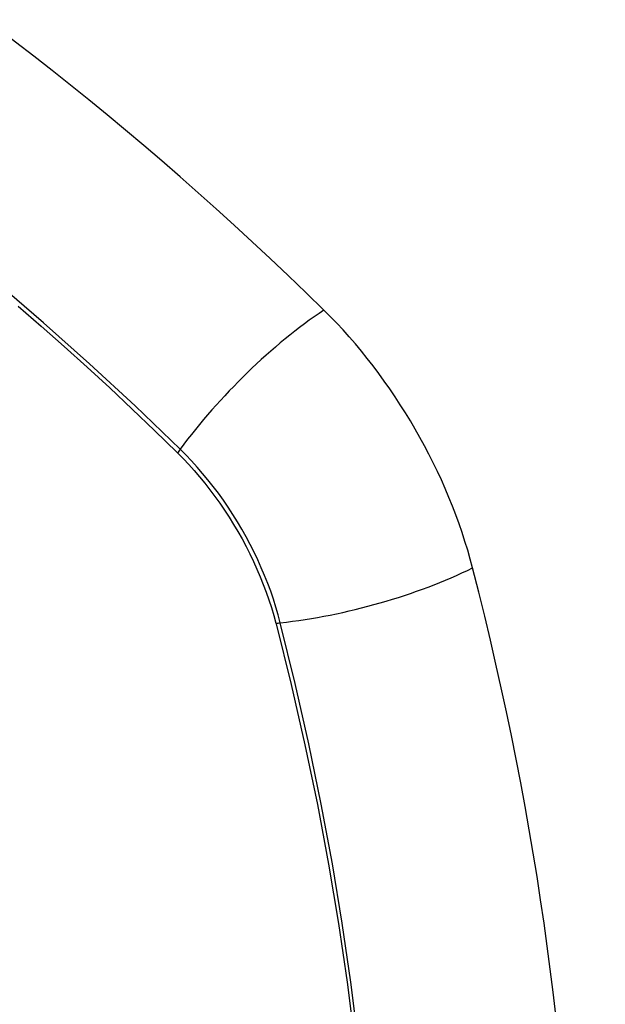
# Model space of a CAD drawing. Header units: inches. Extents: x 532.4 to 626.5, y 208.9 to 290.2.
# Tile 28 of 122: x 553.674 to 553.977, y 270.334 to 270.843. Entities that reach past the tile are written whole.
import ezdxf

# ---------------------------------------------------------------- set-up
doc = ezdxf.new("R2010")
doc.units = ezdxf.units.IN
doc.header["$MEASUREMENT"] = 0
doc.layers.add('Visible Edges(ANSI)', color=7, linetype='Continuous', lineweight=25)
doc.layers.add('Visible Tangent Edges(ANSI)', color=7, linetype='Continuous', lineweight=25)

msp = doc.modelspace()

# ---------------------------------------------------------------- linework, layer by layer
at = {"layer": 'Visible Edges(ANSI)'}
for centre, major_axis, start_param, end_param in [((553.5285, 269.86644), (-0.64961, 1.12515), 5.161526, 5.834048), ((553.79029, 270.58014), (0.08858, -0.15343), 1.121659, 2.019933), ((553.04132, 270.71026), (-0.64961, 1.12515), 3.59073, 4.263252)]:
    msp.add_ellipse(centre, major_axis=major_axis, ratio=0.57735, start_param=start_param, end_param=end_param, dxfattribs=at)
at = {"layer": 'Visible Tangent Edges(ANSI)'}
for p, q in [((553.75576, 270.6193), (553.75609, 270.61897)), ((553.80682, 270.5311), (553.80694, 270.53065))]:
    msp.add_line(p, q, dxfattribs=at)
at = {"layer": 'Visible Tangent Edges(ANSI)', "flags": 128}
for points in [[(553.75734, 270.62091), (553.73405, 270.64326), (553.71051, 270.66503), (553.68674, 270.68618), (553.66278, 270.70668), (553.63864, 270.7265), (553.61436, 270.74563), (553.58997, 270.76405), (553.56549, 270.78172), (553.54096, 270.79863), (553.5164, 270.81477), (553.49186, 270.83011), (553.46733, 270.84465)], [(553.67364, 270.69485), (553.68554, 270.68452), (553.69739, 270.67403), (553.70918, 270.66339), (553.72092, 270.65259), (553.73259, 270.64164), (553.74414, 270.63061), (553.75576, 270.6193)], [(553.75609, 270.61897), (553.75899, 270.61604), (553.76184, 270.61301), (553.76464, 270.60989), (553.76739, 270.60668), (553.7701, 270.60339), (553.77274, 270.60001), (553.77532, 270.59656), (553.77784, 270.59304), (553.78028, 270.58946), (553.78266, 270.58581), (553.78496, 270.5821), (553.78719, 270.57834), (553.78933, 270.57454), (553.79139, 270.57069), (553.79336, 270.56681), (553.79524, 270.5629), (553.79703, 270.55896), (553.79873, 270.555), (553.80033, 270.55102), (553.80184, 270.54704), (553.80324, 270.54305), (553.80454, 270.53906), (553.80573, 270.53507), (553.80682, 270.5311)], [(553.80912, 270.53121), (553.80805, 270.53527), (553.80686, 270.53934), (553.80556, 270.54342), (553.80415, 270.5475), (553.80263, 270.55158), (553.80101, 270.55564), (553.79929, 270.5597), (553.79747, 270.56373), (553.79555, 270.56774), (553.79354, 270.57171), (553.79144, 270.57564), (553.78925, 270.57954), (553.78698, 270.58338), (553.78462, 270.58717), (553.78218, 270.5909), (553.77967, 270.59456), (553.77709, 270.59815), (553.77444, 270.60167), (553.77173, 270.6051), (553.76895, 270.60845), (553.76612, 270.61172), (553.76324, 270.61488), (553.76031, 270.61795), (553.75734, 270.62091)], [(553.84931, 270.31544), (553.84557, 270.34562), (553.84116, 270.37605), (553.83607, 270.40671), (553.83032, 270.43759), (553.82391, 270.46864), (553.81684, 270.49986), (553.80912, 270.53121)], [(553.80694, 270.53065), (553.81472, 270.49939), (553.82184, 270.46826), (553.8283, 270.43729), (553.83411, 270.4065), (553.83925, 270.37592), (553.84371, 270.34556), (553.8475, 270.31546)]]:
    msp.add_lwpolyline(points, dxfattribs=at)
at = {"layer": 'Visible Tangent Edges(ANSI)'}
for centre, major_axis, ratio, start_param, end_param in [((553.42276, 270.36794), (-0.17318, 0.29996), 0.57735, 5.05527, 10.652693), ((553.81587, 270.62508), (-0.08271, -0.08432), 0.354513, 4.18549, 5.093849), ((553.76222, 270.62125), (-0.00686, -0.00706), 0.356312, 5.09202, 5.355727), ((553.842, 270.57982), (-0.11437, -0.02947), 0.354513, 1.189336, 2.097696), ((553.81186, 270.53526), (-0.00954, -0.00241), 0.356312, 0.927458, 1.191165)]:
    msp.add_ellipse(centre, major_axis=major_axis, ratio=ratio, start_param=start_param, end_param=end_param, dxfattribs=at)
msp.add_ellipse((553.42335, 270.36828), major_axis=(0.17111, -0.29637), ratio=0.57735, dxfattribs=at)

doc.saveas('drawing.dxf')
